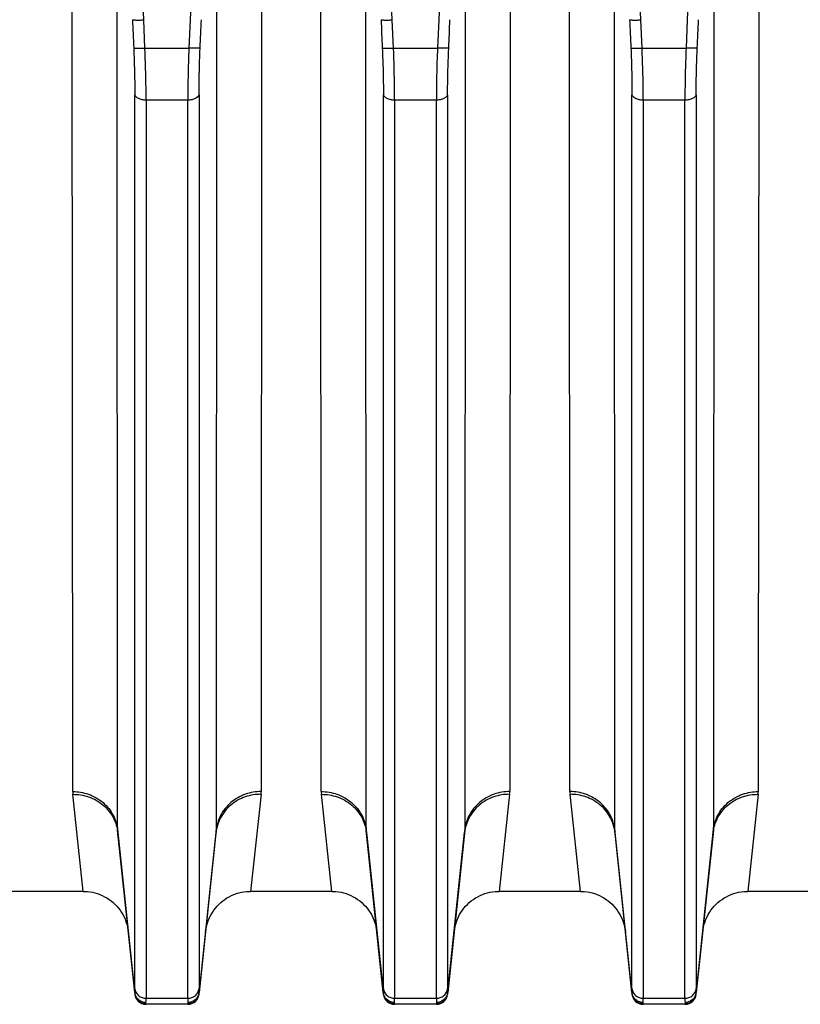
# Model space of a CAD drawing. Extents: x -1704 to 1181, y 8 to 1714.
# Tile 31 of 84: x -817 to -747, y 679 to 766. Entities that reach past the tile are written whole.
import ezdxf

# ---------------------------------------------------------------- set-up
doc = ezdxf.new("R2010")
doc.units = 0
doc.header["$LTSCALE"] = 65.395
doc.layers.get('0').update_dxf_attribs({"linetype": 'CONTINUOUS'})

msp = doc.modelspace()

# ---------------------------------------------------------------- linework, layer by layer
at = {"color": 9, "linetype": 'CONTINUOUS'}
for p, q in [((-805.551, 765.905), (-808.536, 833.998)), ((-798.454, 833.998), (-801.439, 765.905)), ((-783.551, 765.905), (-786.536, 833.998)), ((-776.454, 833.998), (-779.439, 765.905)), ((-761.551, 765.905), (-764.536, 833.998)), ((-754.454, 833.998), (-757.439, 765.905)), ((-807.855, 694.178), (-807.9, 772.708)), ((-799.09, 772.708), (-799.135, 694.178)), ((-785.855, 694.178), (-785.9, 772.708)), ((-777.09, 772.708), (-777.135, 694.178)), ((-763.855, 694.178), (-763.9, 772.708)), ((-755.09, 772.708), (-755.135, 694.178)), ((-805.44, 763.403), (-805.551, 765.905)), ((-801.439, 765.905), (-801.55, 763.403)), ((-783.44, 763.403), (-783.551, 765.905)), ((-779.439, 765.905), (-779.55, 763.403)), ((-761.44, 763.403), (-761.551, 765.905)), ((-757.439, 765.905), (-757.55, 763.403)), ((-805.44, 763.403), (-801.55, 763.403)), ((-783.44, 763.403), (-779.55, 763.403)), ((-761.44, 763.403), (-757.55, 763.403)), ((-806.335, 680.147), (-806.335, 759.283)), ((-800.655, 759.284), (-800.655, 680.147)), ((-784.335, 680.147), (-784.335, 759.283)), ((-778.655, 759.284), (-778.655, 680.147)), ((-762.335, 680.147), (-762.335, 759.283)), ((-756.655, 759.284), (-756.655, 680.147)), ((-805.34, 758.806), (-805.34, 679.295)), ((-801.65, 758.806), (-805.34, 758.806)), ((-801.65, 679.295), (-801.65, 758.806)), ((-779.65, 758.806), (-783.34, 758.806)), ((-783.34, 758.806), (-783.34, 679.295)), ((-779.65, 679.295), (-779.65, 758.806)), ((-757.65, 758.806), (-761.34, 758.806)), ((-761.34, 758.806), (-761.34, 679.295)), ((-757.65, 679.295), (-757.65, 758.806)), ((-806.344, 679.809), (-807.855, 694.178)), ((-799.135, 694.178), (-800.646, 679.809)), ((-784.344, 679.809), (-785.855, 694.178)), ((-777.135, 694.178), (-778.646, 679.809)), ((-762.344, 679.809), (-763.855, 694.178)), ((-755.135, 694.178), (-756.646, 679.809)), ((-805.34, 679.295), (-801.65, 679.295)), ((-783.34, 679.295), (-779.65, 679.295)), ((-761.34, 679.295), (-757.65, 679.295)), ((-805.345, 678.759), (-805.35, 678.818)), ((-801.64, 678.818), (-801.645, 678.759)), ((-783.345, 678.759), (-783.35, 678.818)), ((-779.64, 678.818), (-779.645, 678.759)), ((-761.345, 678.759), (-761.35, 678.818)), ((-757.64, 678.818), (-757.645, 678.759))]:
    msp.add_line(p, q, dxfattribs=at)
at = {"color": 2, "linetype": 'CONTINUOUS'}
for p, q in [((-811.835, 697.594), (-811.88, 774.493)), ((-795.11, 774.493), (-795.155, 697.594)), ((-789.835, 697.594), (-789.88, 774.493)), ((-773.11, 774.493), (-773.155, 697.594)), ((-767.835, 697.594), (-767.88, 774.493)), ((-751.11, 774.493), (-751.155, 697.594)), ((-810.898, 688.759), (-811.822, 697.349)), ((-795.168, 697.349), (-796.092, 688.759)), ((-788.898, 688.759), (-789.822, 697.349)), ((-773.168, 697.349), (-774.092, 688.759)), ((-766.898, 688.759), (-767.822, 697.349)), ((-751.168, 697.349), (-752.092, 688.759))]:
    msp.add_line(p, q, dxfattribs=at)
at = {"color": 6, "linetype": 'CONTINUOUS'}
for p, q in [((-807.844, 693.969), (-806.339, 679.654)), ((-800.651, 679.654), (-799.146, 693.969)), ((-785.844, 693.969), (-784.339, 679.654)), ((-778.651, 679.654), (-777.146, 693.969)), ((-763.844, 693.969), (-762.339, 679.654)), ((-756.651, 679.654), (-755.146, 693.969)), ((-810.898, 688.759), (-818.092, 688.759)), ((-788.898, 688.759), (-796.092, 688.759)), ((-766.898, 688.759), (-774.092, 688.759)), ((-744.898, 688.759), (-752.092, 688.759)), ((-801.645, 678.759), (-805.345, 678.759)), ((-779.645, 678.759), (-783.345, 678.759)), ((-757.645, 678.759), (-761.345, 678.759))]:
    msp.add_line(p, q, dxfattribs=at)
for points in [[(-810.898, 688.759), (-810.766, 688.757), (-810.537, 688.743), (-810.309, 688.715), (-810.084, 688.675), (-809.861, 688.622), (-809.641, 688.556), (-809.425, 688.478), (-809.215, 688.388), (-809.01, 688.285), (-808.811, 688.171), (-808.619, 688.046), (-808.434, 687.91), (-808.257, 687.764), (-808.09, 687.608), (-807.931, 687.442), (-807.782, 687.268), (-807.644, 687.085), (-807.516, 686.895), (-807.399, 686.697), (-807.293, 686.494), (-807.2, 686.285), (-807.119, 686.07), (-807.05, 685.852), (-806.993, 685.629), (-806.95, 685.404), (-806.919, 685.177)], [(-800.07, 685.177), (-800.04, 685.404), (-799.996, 685.629), (-799.94, 685.852), (-799.871, 686.07), (-799.79, 686.285), (-799.696, 686.494), (-799.591, 686.697), (-799.474, 686.895), (-799.346, 687.085), (-799.208, 687.268), (-799.059, 687.442), (-798.9, 687.608), (-798.732, 687.764), (-798.556, 687.91), (-798.371, 688.046), (-798.179, 688.171), (-797.98, 688.285), (-797.775, 688.388), (-797.564, 688.478), (-797.349, 688.556), (-797.129, 688.622), (-796.906, 688.675), (-796.681, 688.715), (-796.453, 688.743), (-796.224, 688.757), (-796.092, 688.759)], [(-788.898, 688.759), (-788.766, 688.757), (-788.537, 688.743), (-788.309, 688.715), (-788.084, 688.675), (-787.861, 688.622), (-787.641, 688.556), (-787.425, 688.478), (-787.215, 688.388), (-787.01, 688.285), (-786.811, 688.171), (-786.619, 688.046), (-786.434, 687.91), (-786.257, 687.764), (-786.09, 687.608), (-785.931, 687.442), (-785.782, 687.268), (-785.644, 687.085), (-785.516, 686.895), (-785.399, 686.697), (-785.293, 686.494), (-785.2, 686.285), (-785.119, 686.07), (-785.05, 685.852), (-784.993, 685.629), (-784.95, 685.404), (-784.919, 685.177)], [(-778.07, 685.177), (-778.04, 685.404), (-777.996, 685.629), (-777.94, 685.852), (-777.871, 686.07), (-777.79, 686.285), (-777.696, 686.494), (-777.591, 686.697), (-777.474, 686.895), (-777.346, 687.085), (-777.208, 687.268), (-777.059, 687.442), (-776.9, 687.608), (-776.732, 687.764), (-776.556, 687.91), (-776.371, 688.046), (-776.179, 688.171), (-775.98, 688.285), (-775.775, 688.388), (-775.564, 688.478), (-775.349, 688.556), (-775.129, 688.622), (-774.906, 688.675), (-774.681, 688.715), (-774.453, 688.743), (-774.224, 688.757), (-774.092, 688.759)], [(-766.898, 688.759), (-766.774, 688.757), (-766.545, 688.743), (-766.317, 688.716), (-766.091, 688.677), (-765.867, 688.624), (-765.647, 688.558), (-765.431, 688.48), (-765.22, 688.39), (-765.015, 688.288), (-764.815, 688.174), (-764.623, 688.049), (-764.438, 687.913), (-764.261, 687.767), (-764.093, 687.61), (-763.934, 687.445), (-763.784, 687.27), (-763.645, 687.088), (-763.517, 686.897), (-763.4, 686.7), (-763.294, 686.496), (-763.201, 686.286), (-763.119, 686.071), (-763.05, 685.853), (-762.994, 685.63), (-762.95, 685.404), (-762.919, 685.177)], [(-756.07, 685.177), (-756.04, 685.404), (-755.996, 685.63), (-755.94, 685.853), (-755.871, 686.071), (-755.789, 686.286), (-755.696, 686.496), (-755.59, 686.7), (-755.473, 686.897), (-755.345, 687.088), (-755.206, 687.27), (-755.056, 687.445), (-754.897, 687.61), (-754.729, 687.767), (-754.552, 687.913), (-754.367, 688.049), (-754.175, 688.174), (-753.975, 688.288), (-753.77, 688.39), (-753.558, 688.48), (-753.343, 688.558), (-753.122, 688.624), (-752.899, 688.677), (-752.673, 688.716), (-752.445, 688.743), (-752.215, 688.757), (-752.092, 688.759)]]:
    msp.add_lwpolyline(points, dxfattribs=at)
at = {"color": 2, "linetype": 'CONTINUOUS'}
for centre, radius, start, end in [((-809.46, 697.599), 2.375, 180.13593, 186.06011), ((-797.53, 697.599), 2.375, 353.93989, 359.86407), ((-787.46, 697.599), 2.375, 180.13593, 186.06011), ((-775.53, 697.599), 2.375, 353.93989, 359.86407), ((-765.46, 697.599), 2.375, 180.13593, 186.06011), ((-753.53, 697.599), 2.375, 353.93989, 359.86407), ((-805.385, 679.906), 0.964, 185.74228, 190.60356), ((-801.614, 679.907), 0.974, 344.80753, 354.23398), ((-801.538, 679.743), 0.895, 1.73903, 4.23336), ((-783.385, 679.906), 0.964, 185.74228, 190.60356), ((-779.614, 679.907), 0.974, 344.80753, 354.23398), ((-779.538, 679.743), 0.895, 1.73903, 4.23336), ((-761.385, 679.906), 0.964, 185.74228, 190.60356), ((-757.614, 679.907), 0.974, 344.80753, 354.23398), ((-757.538, 679.743), 0.895, 1.73903, 4.23336)]:
    msp.add_arc(centre, radius, start, end, dxfattribs=at)
at = {"color": 9, "linetype": 'CONTINUOUS'}
for centre, start, end in [((-805.834, 694.18), 180.03371, 185.98384), ((-801.156, 694.18), 354.01616, 359.96629), ((-783.834, 694.18), 180.03371, 185.98384), ((-779.156, 694.18), 354.01616, 359.96629), ((-761.834, 694.18), 180.03371, 185.98384), ((-757.156, 694.18), 354.01616, 359.96629)]:
    msp.add_arc(centre, 2.021, start, end, dxfattribs=at)
at = {"color": 6, "linetype": 'CONTINUOUS'}
for centre, start, end in [((-805.345, 679.759), 186.00001, 270), ((-801.645, 679.759), 270, 354), ((-783.345, 679.759), 186.00001, 270), ((-779.645, 679.759), 270, 354), ((-761.345, 679.759), 186.00001, 270), ((-757.645, 679.759), 270, 354)]:
    msp.add_arc(centre, 1, start, end, dxfattribs=at)
for points in [[(-806.546, 765.925), (-806.537, 765.918), (-806.501, 765.911), (-806.437, 765.902), (-806.34, 765.897), (-806.218, 765.893), (-806.072, 765.892), (-805.847, 765.894), (-805.671, 765.899), (-805.551, 765.905)], [(-784.546, 765.925), (-784.537, 765.918), (-784.501, 765.911), (-784.437, 765.902), (-784.34, 765.897), (-784.218, 765.893), (-784.072, 765.892), (-783.847, 765.894), (-783.671, 765.899), (-783.551, 765.905)], [(-762.546, 765.925), (-762.537, 765.918), (-762.501, 765.911), (-762.437, 765.902), (-762.34, 765.897), (-762.218, 765.893), (-762.072, 765.892), (-761.847, 765.894), (-761.671, 765.899), (-761.551, 765.905)]]:
    msp.add_open_spline(points, degree=3, knots=[0, 0, 0, 0, 0.035333, 0.1024, 0.199746, 0.32428, 0.471855, 0.637489, 1, 1, 1, 1], dxfattribs=at)
at = {"color": 9, "linetype": 'CONTINUOUS'}
for points in [[(-806.546, 765.925), (-806.509, 765.09), (-806.472, 764.256), (-806.435, 763.422)], [(-800.555, 763.422), (-800.518, 764.256), (-800.481, 765.09), (-800.444, 765.925)], [(-784.546, 765.925), (-784.509, 765.09), (-784.472, 764.256), (-784.435, 763.422)], [(-778.555, 763.422), (-778.518, 764.256), (-778.481, 765.09), (-778.444, 765.925)], [(-762.546, 765.925), (-762.509, 765.09), (-762.472, 764.256), (-762.435, 763.422)], [(-756.555, 763.422), (-756.518, 764.256), (-756.481, 765.09), (-756.444, 765.925)]]:
    msp.add_open_spline(points, degree=3, dxfattribs=at)
for points, knots in [([(-806.435, 763.423), (-806.419, 763.06), (-806.364, 761.681), (-806.335, 760.3), (-806.335, 759.283)], [0, 0, 0, 0, 0.263006, 1, 1, 1, 1]), ([(-806.435, 763.422), (-806.426, 763.416), (-806.393, 763.409), (-806.33, 763.4), (-806.233, 763.394), (-806.106, 763.39), (-805.954, 763.389), (-805.73, 763.392), (-805.556, 763.398), (-805.44, 763.403)], [0, 0, 0, 0, 0.032317, 0.096482, 0.194812, 0.324121, 0.478887, 0.649697, 1, 1, 1, 1]), ([(-805.34, 758.806), (-805.34, 759.164), (-805.349, 760.696), (-805.392, 762.229), (-805.44, 763.403)], [0, 0, 0, 0, 0.233224, 1, 1, 1, 1]), ([(-801.55, 763.403), (-801.566, 763), (-801.621, 761.468), (-801.65, 759.936), (-801.65, 758.806)], [0, 0, 0, 0, 0.263044, 1, 1, 1, 1]), ([(-800.555, 763.422), (-800.564, 763.416), (-800.596, 763.409), (-800.66, 763.4), (-800.757, 763.394), (-800.884, 763.39), (-801.035, 763.389), (-801.26, 763.392), (-801.434, 763.398), (-801.55, 763.403)], [0, 0, 0, 0, 0.032317, 0.096482, 0.194812, 0.324121, 0.478887, 0.649697, 1, 1, 1, 1]), ([(-800.655, 759.284), (-800.655, 759.605), (-800.645, 760.985), (-800.602, 762.365), (-800.555, 763.422)], [0, 0, 0, 0, 0.233209, 1, 1, 1, 1]), ([(-784.435, 763.423), (-784.419, 763.06), (-784.364, 761.681), (-784.335, 760.3), (-784.335, 759.283)], [0, 0, 0, 0, 0.263006, 1, 1, 1, 1]), ([(-784.435, 763.422), (-784.426, 763.416), (-784.393, 763.409), (-784.33, 763.4), (-784.233, 763.394), (-784.106, 763.39), (-783.954, 763.389), (-783.73, 763.392), (-783.556, 763.398), (-783.44, 763.403)], [0, 0, 0, 0, 0.032317, 0.096482, 0.194812, 0.324121, 0.478887, 0.649697, 1, 1, 1, 1]), ([(-783.34, 758.806), (-783.34, 759.164), (-783.349, 760.696), (-783.392, 762.229), (-783.44, 763.403)], [0, 0, 0, 0, 0.233224, 1, 1, 1, 1]), ([(-779.55, 763.403), (-779.566, 763), (-779.621, 761.468), (-779.65, 759.936), (-779.65, 758.806)], [0, 0, 0, 0, 0.263044, 1, 1, 1, 1]), ([(-778.555, 763.422), (-778.564, 763.416), (-778.596, 763.409), (-778.66, 763.4), (-778.757, 763.394), (-778.884, 763.39), (-779.035, 763.389), (-779.26, 763.392), (-779.434, 763.398), (-779.55, 763.403)], [0, 0, 0, 0, 0.032317, 0.096482, 0.194812, 0.324121, 0.478887, 0.649697, 1, 1, 1, 1]), ([(-778.655, 759.284), (-778.655, 759.605), (-778.645, 760.985), (-778.602, 762.365), (-778.555, 763.422)], [0, 0, 0, 0, 0.233209, 1, 1, 1, 1]), ([(-762.435, 763.423), (-762.419, 763.06), (-762.364, 761.681), (-762.335, 760.3), (-762.335, 759.283)], [0, 0, 0, 0, 0.263006, 1, 1, 1, 1]), ([(-762.435, 763.422), (-762.426, 763.416), (-762.393, 763.409), (-762.33, 763.4), (-762.233, 763.394), (-762.106, 763.39), (-761.954, 763.389), (-761.73, 763.392), (-761.556, 763.398), (-761.44, 763.403)], [0, 0, 0, 0, 0.032317, 0.096482, 0.194812, 0.324121, 0.478887, 0.649697, 1, 1, 1, 1]), ([(-761.34, 758.806), (-761.34, 759.164), (-761.349, 760.696), (-761.392, 762.229), (-761.44, 763.403)], [0, 0, 0, 0, 0.233224, 1, 1, 1, 1]), ([(-757.55, 763.403), (-757.566, 763), (-757.621, 761.468), (-757.65, 759.936), (-757.65, 758.806)], [0, 0, 0, 0, 0.263044, 1, 1, 1, 1]), ([(-756.555, 763.422), (-756.564, 763.416), (-756.596, 763.409), (-756.66, 763.4), (-756.757, 763.394), (-756.884, 763.39), (-757.035, 763.389), (-757.26, 763.392), (-757.434, 763.398), (-757.55, 763.403)], [0, 0, 0, 0, 0.032317, 0.096482, 0.194812, 0.324121, 0.478887, 0.649697, 1, 1, 1, 1]), ([(-756.655, 759.284), (-756.655, 759.605), (-756.645, 760.985), (-756.602, 762.365), (-756.555, 763.422)], [0, 0, 0, 0, 0.233209, 1, 1, 1, 1]), ([(-805.34, 758.806), (-805.456, 758.806), (-805.632, 758.822), (-805.856, 758.879), (-806.104, 758.973), (-806.306, 759.129), (-806.335, 759.283)], [0, 0, 0, 0, 0.301639, 0.452764, 0.595429, 1, 1, 1, 1]), ([(-800.655, 759.283), (-800.684, 759.129), (-800.886, 758.973), (-801.134, 758.879), (-801.358, 758.822), (-801.534, 758.806), (-801.65, 758.806)], [0, 0, 0, 0, 0.404571, 0.547236, 0.698361, 1, 1, 1, 1]), ([(-783.34, 758.806), (-783.456, 758.806), (-783.632, 758.822), (-783.856, 758.879), (-784.104, 758.973), (-784.306, 759.129), (-784.335, 759.283)], [0, 0, 0, 0, 0.301639, 0.452764, 0.595429, 1, 1, 1, 1]), ([(-778.655, 759.283), (-778.684, 759.129), (-778.886, 758.973), (-779.134, 758.879), (-779.358, 758.822), (-779.534, 758.806), (-779.65, 758.806)], [0, 0, 0, 0, 0.404571, 0.547236, 0.698361, 1, 1, 1, 1]), ([(-761.34, 758.806), (-761.456, 758.806), (-761.632, 758.822), (-761.856, 758.879), (-762.104, 758.973), (-762.306, 759.129), (-762.335, 759.283)], [0, 0, 0, 0, 0.301639, 0.452764, 0.595429, 1, 1, 1, 1]), ([(-756.655, 759.283), (-756.684, 759.129), (-756.886, 758.973), (-757.134, 758.879), (-757.358, 758.822), (-757.534, 758.806), (-757.65, 758.806)], [0, 0, 0, 0, 0.404571, 0.547236, 0.698361, 1, 1, 1, 1]), ([(-811.835, 697.594), (-811.365, 697.594), (-810.389, 697.43), (-809.097, 696.692), (-808.179, 695.545), (-807.901, 694.624), (-807.855, 694.178)], [0, 0, 0, 0, 0.246901, 0.508281, 0.76458, 1, 1, 1, 1]), ([(-811.822, 697.349), (-811.353, 697.354), (-810.379, 697.2), (-809.085, 696.473), (-808.166, 695.333), (-807.89, 694.414), (-807.844, 693.969)], [0, 0, 0, 0, 0.247144, 0.508177, 0.764184, 1, 1, 1, 1]), ([(-795.168, 697.349), (-795.637, 697.354), (-796.611, 697.2), (-797.905, 696.473), (-798.824, 695.332), (-799.099, 694.414), (-799.146, 693.969)], [0, 0, 0, 0, 0.247147, 0.508182, 0.764188, 1, 1, 1, 1]), ([(-795.155, 697.594), (-795.625, 697.594), (-796.6, 697.43), (-797.893, 696.692), (-798.811, 695.545), (-799.088, 694.624), (-799.135, 694.178)], [0, 0, 0, 0, 0.246899, 0.508279, 0.764579, 1, 1, 1, 1]), ([(-789.835, 697.594), (-789.365, 697.594), (-788.389, 697.43), (-787.097, 696.692), (-786.179, 695.545), (-785.901, 694.624), (-785.855, 694.178)], [0, 0, 0, 0, 0.246901, 0.508281, 0.76458, 1, 1, 1, 1]), ([(-789.822, 697.349), (-789.353, 697.354), (-788.379, 697.2), (-787.085, 696.473), (-786.166, 695.333), (-785.89, 694.414), (-785.844, 693.969)], [0, 0, 0, 0, 0.247144, 0.508177, 0.764184, 1, 1, 1, 1]), ([(-773.168, 697.349), (-773.637, 697.354), (-774.611, 697.2), (-775.905, 696.473), (-776.824, 695.332), (-777.099, 694.414), (-777.146, 693.969)], [0, 0, 0, 0, 0.247147, 0.508182, 0.764188, 1, 1, 1, 1]), ([(-773.155, 697.594), (-773.625, 697.594), (-774.6, 697.43), (-775.893, 696.692), (-776.811, 695.545), (-777.088, 694.624), (-777.135, 694.178)], [0, 0, 0, 0, 0.246899, 0.508279, 0.764579, 1, 1, 1, 1]), ([(-763.855, 694.178), (-763.901, 694.624), (-764.179, 695.545), (-765.097, 696.692), (-766.389, 697.43), (-767.365, 697.594), (-767.835, 697.594)], [0, 0, 0, 0, 0.235421, 0.491721, 0.753101, 1, 1, 1, 1]), ([(-763.844, 693.969), (-763.89, 694.414), (-764.166, 695.332), (-765.085, 696.473), (-766.379, 697.2), (-767.353, 697.354), (-767.822, 697.349)], [0, 0, 0, 0, 0.235812, 0.491818, 0.752853, 1, 1, 1, 1]), ([(-755.146, 693.969), (-755.099, 694.414), (-754.823, 695.333), (-753.905, 696.473), (-752.611, 697.2), (-751.637, 697.354), (-751.168, 697.349)], [0, 0, 0, 0, 0.235816, 0.491823, 0.752856, 1, 1, 1, 1]), ([(-755.135, 694.178), (-755.088, 694.624), (-754.811, 695.545), (-753.893, 696.692), (-752.6, 697.43), (-751.625, 697.594), (-751.155, 697.594)], [0, 0, 0, 0, 0.23542, 0.491719, 0.753099, 1, 1, 1, 1]), ([(-806.335, 680.147), (-806.335, 680.113), (-806.335, 680), (-806.338, 679.887), (-806.344, 679.809)], [0, 0, 0, 0, 0.303573, 1, 1, 1, 1]), ([(-806.335, 680.147), (-806.323, 680.036), (-806.254, 679.806), (-806.024, 679.52), (-805.701, 679.336), (-805.457, 679.295), (-805.34, 679.295)], [0, 0, 0, 0, 0.235193, 0.491406, 0.752889, 1, 1, 1, 1]), ([(-801.65, 679.295), (-801.533, 679.295), (-801.289, 679.336), (-800.966, 679.52), (-800.736, 679.806), (-800.667, 680.036), (-800.655, 680.147)], [0, 0, 0, 0, 0.247111, 0.508594, 0.764807, 1, 1, 1, 1]), ([(-800.646, 679.809), (-800.647, 679.831), (-800.654, 679.944), (-800.655, 680.057), (-800.655, 680.147)], [0, 0, 0, 0, 0.196192, 1, 1, 1, 1]), ([(-784.335, 680.147), (-784.335, 680.113), (-784.335, 680), (-784.338, 679.887), (-784.344, 679.809)], [0, 0, 0, 0, 0.303573, 1, 1, 1, 1]), ([(-784.335, 680.147), (-784.323, 680.036), (-784.254, 679.806), (-784.024, 679.52), (-783.701, 679.336), (-783.457, 679.295), (-783.34, 679.295)], [0, 0, 0, 0, 0.235193, 0.491406, 0.752889, 1, 1, 1, 1]), ([(-779.65, 679.295), (-779.533, 679.295), (-779.289, 679.336), (-778.966, 679.52), (-778.736, 679.806), (-778.667, 680.036), (-778.655, 680.147)], [0, 0, 0, 0, 0.247111, 0.508594, 0.764807, 1, 1, 1, 1]), ([(-778.646, 679.809), (-778.647, 679.831), (-778.654, 679.944), (-778.655, 680.057), (-778.655, 680.147)], [0, 0, 0, 0, 0.196192, 1, 1, 1, 1]), ([(-762.335, 680.147), (-762.335, 680.113), (-762.335, 680), (-762.338, 679.887), (-762.344, 679.809)], [0, 0, 0, 0, 0.303573, 1, 1, 1, 1]), ([(-762.335, 680.147), (-762.323, 680.036), (-762.254, 679.806), (-762.024, 679.52), (-761.701, 679.336), (-761.457, 679.295), (-761.34, 679.295)], [0, 0, 0, 0, 0.235193, 0.491406, 0.752889, 1, 1, 1, 1]), ([(-757.65, 679.295), (-757.533, 679.295), (-757.289, 679.336), (-756.966, 679.52), (-756.736, 679.806), (-756.667, 680.036), (-756.655, 680.147)], [0, 0, 0, 0, 0.247111, 0.508594, 0.764807, 1, 1, 1, 1]), ([(-756.646, 679.809), (-756.647, 679.831), (-756.654, 679.944), (-756.655, 680.057), (-756.655, 680.147)], [0, 0, 0, 0, 0.196192, 1, 1, 1, 1]), ([(-805.349, 678.919), (-805.348, 678.944), (-805.341, 679.069), (-805.34, 679.194), (-805.34, 679.295)], [0, 0, 0, 0, 0.19609, 1, 1, 1, 1]), ([(-801.65, 679.295), (-801.65, 679.257), (-801.649, 679.132), (-801.647, 679.006), (-801.641, 678.919)], [0, 0, 0, 0, 0.303672, 1, 1, 1, 1]), ([(-783.349, 678.919), (-783.348, 678.944), (-783.341, 679.069), (-783.34, 679.194), (-783.34, 679.295)], [0, 0, 0, 0, 0.19609, 1, 1, 1, 1]), ([(-779.65, 679.295), (-779.65, 679.257), (-779.649, 679.132), (-779.647, 679.006), (-779.641, 678.919)], [0, 0, 0, 0, 0.303672, 1, 1, 1, 1]), ([(-761.349, 678.919), (-761.348, 678.944), (-761.341, 679.069), (-761.34, 679.194), (-761.34, 679.295)], [0, 0, 0, 0, 0.19609, 1, 1, 1, 1]), ([(-757.65, 679.295), (-757.65, 679.257), (-757.649, 679.132), (-757.647, 679.006), (-757.641, 678.919)], [0, 0, 0, 0, 0.303672, 1, 1, 1, 1])]:
    msp.add_open_spline(points, degree=3, knots=knots, dxfattribs=at)
at = {"color": 2, "linetype": 'CONTINUOUS'}
for points, knots in [([(-806.344, 679.809), (-806.345, 679.799), (-806.347, 679.765), (-806.347, 679.731), (-806.345, 679.707)], [0, 0, 0, 0, 0.291566, 1, 1, 1, 1]), ([(-806.345, 679.707), (-806.332, 679.587), (-806.261, 679.349), (-806.034, 679.055), (-805.717, 678.862), (-805.472, 678.818), (-805.35, 678.818)], [0, 0, 0, 0, 0.24935, 0.499054, 0.749306, 1, 1, 1, 1]), ([(-805.349, 678.919), (-805.46, 678.92), (-805.689, 678.958), (-805.999, 679.129), (-806.23, 679.399), (-806.312, 679.619), (-806.333, 679.728)], [0, 0, 0, 0, 0.240982, 0.4985, 0.756686, 1, 1, 1, 1]), ([(-800.675, 679.652), (-800.731, 679.444), (-800.992, 679.061), (-801.429, 678.92), (-801.641, 678.919)], [0, 0, 0, 0, 0.50454, 1, 1, 1, 1]), ([(-801.64, 678.818), (-801.518, 678.818), (-801.273, 678.862), (-800.956, 679.055), (-800.729, 679.349), (-800.658, 679.587), (-800.645, 679.707)], [0, 0, 0, 0, 0.250673, 0.500909, 0.750629, 1, 1, 1, 1]), ([(-800.645, 679.707), (-800.645, 679.712), (-800.643, 679.733), (-800.643, 679.754), (-800.643, 679.77)], [0, 0, 0, 0, 0.220796, 1, 1, 1, 1]), ([(-784.344, 679.809), (-784.345, 679.799), (-784.347, 679.765), (-784.347, 679.731), (-784.345, 679.707)], [0, 0, 0, 0, 0.291566, 1, 1, 1, 1]), ([(-784.345, 679.707), (-784.332, 679.587), (-784.261, 679.349), (-784.034, 679.055), (-783.717, 678.862), (-783.472, 678.818), (-783.35, 678.818)], [0, 0, 0, 0, 0.24935, 0.499054, 0.749306, 1, 1, 1, 1]), ([(-783.349, 678.919), (-783.46, 678.92), (-783.689, 678.958), (-783.999, 679.129), (-784.23, 679.399), (-784.312, 679.619), (-784.333, 679.728)], [0, 0, 0, 0, 0.240982, 0.4985, 0.756686, 1, 1, 1, 1]), ([(-778.675, 679.652), (-778.731, 679.444), (-778.992, 679.061), (-779.429, 678.92), (-779.641, 678.919)], [0, 0, 0, 0, 0.50454, 1, 1, 1, 1]), ([(-779.64, 678.818), (-779.518, 678.818), (-779.273, 678.862), (-778.956, 679.055), (-778.729, 679.349), (-778.658, 679.587), (-778.645, 679.707)], [0, 0, 0, 0, 0.250673, 0.500909, 0.750629, 1, 1, 1, 1]), ([(-778.645, 679.707), (-778.645, 679.712), (-778.643, 679.733), (-778.643, 679.754), (-778.643, 679.77)], [0, 0, 0, 0, 0.220796, 1, 1, 1, 1]), ([(-762.344, 679.809), (-762.345, 679.799), (-762.347, 679.765), (-762.347, 679.731), (-762.345, 679.707)], [0, 0, 0, 0, 0.291566, 1, 1, 1, 1]), ([(-762.345, 679.707), (-762.332, 679.587), (-762.261, 679.349), (-762.034, 679.055), (-761.717, 678.862), (-761.472, 678.818), (-761.35, 678.818)], [0, 0, 0, 0, 0.24935, 0.499054, 0.749306, 1, 1, 1, 1]), ([(-761.349, 678.919), (-761.46, 678.92), (-761.689, 678.958), (-761.999, 679.129), (-762.23, 679.399), (-762.312, 679.619), (-762.333, 679.728)], [0, 0, 0, 0, 0.240982, 0.4985, 0.756686, 1, 1, 1, 1]), ([(-756.675, 679.652), (-756.731, 679.444), (-756.992, 679.061), (-757.429, 678.92), (-757.641, 678.919)], [0, 0, 0, 0, 0.50454, 1, 1, 1, 1]), ([(-757.64, 678.818), (-757.518, 678.818), (-757.273, 678.862), (-756.956, 679.055), (-756.729, 679.349), (-756.658, 679.587), (-756.645, 679.707)], [0, 0, 0, 0, 0.250673, 0.500909, 0.750629, 1, 1, 1, 1]), ([(-756.645, 679.707), (-756.645, 679.712), (-756.643, 679.733), (-756.643, 679.754), (-756.643, 679.77)], [0, 0, 0, 0, 0.220796, 1, 1, 1, 1]), ([(-805.35, 678.818), (-805.351, 678.825), (-805.353, 678.858), (-805.351, 678.892), (-805.349, 678.919)], [0, 0, 0, 0, 0.204363, 1, 1, 1, 1]), ([(-801.641, 678.919), (-801.64, 678.909), (-801.638, 678.875), (-801.637, 678.841), (-801.64, 678.818)], [0, 0, 0, 0, 0.296126, 1, 1, 1, 1]), ([(-783.35, 678.818), (-783.351, 678.825), (-783.353, 678.858), (-783.351, 678.892), (-783.349, 678.919)], [0, 0, 0, 0, 0.204363, 1, 1, 1, 1]), ([(-779.641, 678.919), (-779.64, 678.909), (-779.638, 678.875), (-779.637, 678.841), (-779.64, 678.818)], [0, 0, 0, 0, 0.296126, 1, 1, 1, 1]), ([(-761.35, 678.818), (-761.351, 678.825), (-761.353, 678.858), (-761.351, 678.892), (-761.349, 678.919)], [0, 0, 0, 0, 0.204363, 1, 1, 1, 1]), ([(-757.641, 678.919), (-757.64, 678.909), (-757.638, 678.875), (-757.637, 678.841), (-757.64, 678.818)], [0, 0, 0, 0, 0.296126, 1, 1, 1, 1])]:
    msp.add_open_spline(points, degree=3, knots=knots, dxfattribs=at)

doc.saveas('drawing.dxf')
